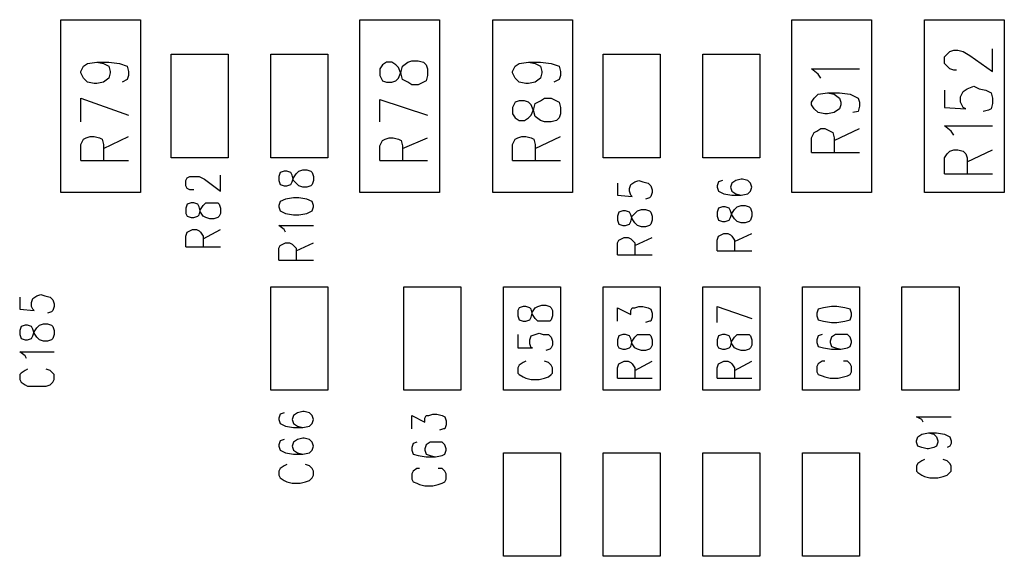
# Model space of a CAD drawing. Extents: x 11.9 to 28.1, y 10.8 to 21.2.
# Tile 19 of 44: x 21.536 to 22.277, y 15.056 to 15.46. Entities that reach past the tile are written whole.
import ezdxf

# ---------------------------------------------------------------- set-up
doc = ezdxf.new("R2010")
doc.units = 0
doc.header["$MEASUREMENT"] = 0
doc.layers.add('LAYNR1', color=2, linetype='Continuous')

msp = doc.modelspace()

# ---------------------------------------------------------------- linework, layer by layer
at = {"layer": 'LAYNR1'}
for points in [[(21.567, 15.33), (21.567, 15.46)], [(21.567, 15.46), (21.627, 15.46)], [(21.627, 15.46), (21.627, 15.33)], [(21.792, 15.33), (21.792, 15.46)], [(21.792, 15.46), (21.852, 15.46)], [(21.852, 15.46), (21.852, 15.33)], [(21.892, 15.33), (21.892, 15.46)], [(21.892, 15.46), (21.952, 15.46)], [(21.952, 15.46), (21.952, 15.33)], [(22.117, 15.33), (22.117, 15.46)], [(22.117, 15.46), (22.177, 15.46)], [(22.177, 15.46), (22.177, 15.33)], [(22.217, 15.33), (22.217, 15.46)], [(22.217, 15.46), (22.277, 15.46)], [(22.277, 15.46), (22.277, 15.33)], [(22.241, 15.422), (22.239, 15.422), (22.236, 15.423), (22.234, 15.425), (22.232, 15.427), (22.232, 15.432), (22.234, 15.434), (22.236, 15.436), (22.239, 15.437), (22.242, 15.437), (22.246, 15.436), (22.251, 15.433), (22.268, 15.421), (22.268, 15.438)], [(21.594, 15.428), (21.599, 15.427), (21.603, 15.425), (21.604, 15.421), (21.604, 15.42), (21.603, 15.416), (21.599, 15.413), (21.594, 15.412), (21.592, 15.412), (21.587, 15.413), (21.584, 15.416), (21.582, 15.42), (21.582, 15.421), (21.584, 15.425), (21.587, 15.427), (21.594, 15.428), (21.603, 15.428), (21.611, 15.427), (21.617, 15.425), (21.618, 15.421), (21.618, 15.418), (21.617, 15.415), (21.613, 15.413)], [(21.65, 15.356), (21.65, 15.434)], [(21.65, 15.434), (21.693, 15.434)], [(21.693, 15.434), (21.693, 15.356)], [(21.725, 15.356), (21.725, 15.434)], [(21.725, 15.434), (21.768, 15.434)], [(21.768, 15.434), (21.768, 15.356)], [(21.812, 15.428), (21.809, 15.426)], [(21.816, 15.428), (21.812, 15.428)], [(21.819, 15.426), (21.816, 15.428)], [(21.824, 15.425), (21.828, 15.428)], [(21.828, 15.428), (21.831, 15.429)], [(21.831, 15.429), (21.836, 15.429)], [(21.836, 15.429), (21.84, 15.428)], [(21.84, 15.428), (21.842, 15.426)], [(21.919, 15.428), (21.924, 15.427), (21.928, 15.425), (21.929, 15.421), (21.929, 15.42), (21.928, 15.416), (21.924, 15.413), (21.919, 15.412), (21.917, 15.412), (21.912, 15.413), (21.909, 15.416), (21.907, 15.42), (21.907, 15.421), (21.909, 15.425), (21.912, 15.427), (21.919, 15.428), (21.928, 15.428), (21.936, 15.427), (21.942, 15.425), (21.943, 15.421), (21.943, 15.418), (21.942, 15.415), (21.938, 15.413)], [(21.975, 15.356), (21.975, 15.434)], [(21.975, 15.434), (22.018, 15.434)], [(22.018, 15.434), (22.018, 15.356)], [(22.05, 15.356), (22.05, 15.434)], [(22.05, 15.434), (22.093, 15.434)], [(22.093, 15.434), (22.093, 15.356)], [(21.809, 15.426), (21.807, 15.423)], [(21.807, 15.423), (21.807, 15.418)], [(21.821, 15.424), (21.819, 15.426)], [(21.823, 15.419), (21.821, 15.424)], [(21.821, 15.416), (21.823, 15.421)], [(21.823, 15.421), (21.824, 15.425)], [(21.842, 15.426), (21.843, 15.423)], [(21.843, 15.423), (21.843, 15.418)], [(22.137, 15.419), (22.132, 15.423)], [(22.132, 15.423), (22.168, 15.423)], [(21.807, 15.418), (21.809, 15.414)], [(21.809, 15.414), (21.812, 15.413)], [(21.812, 15.413), (21.816, 15.413)], [(21.816, 15.413), (21.819, 15.414)], [(21.819, 15.414), (21.821, 15.416)], [(21.824, 15.415), (21.823, 15.419)], [(21.828, 15.413), (21.824, 15.415)], [(21.831, 15.411), (21.828, 15.413)], [(21.84, 15.413), (21.836, 15.411)], [(21.842, 15.414), (21.84, 15.413)], [(21.843, 15.418), (21.842, 15.414)], [(22.139, 15.416), (22.137, 15.419)], [(21.836, 15.411), (21.831, 15.411)], [(22.232, 15.407), (22.232, 15.394), (22.248, 15.393), (22.246, 15.394), (22.244, 15.398), (22.244, 15.402), (22.246, 15.406), (22.249, 15.408), (22.254, 15.41), (22.258, 15.408), (22.263, 15.407), (22.267, 15.405), (22.268, 15.401), (22.268, 15.397), (22.267, 15.393), (22.265, 15.392), (22.261, 15.391)], [(21.582, 15.401), (21.618, 15.388)], [(21.582, 15.383), (21.582, 15.401)], [(21.807, 15.4), (21.843, 15.388)], [(21.807, 15.383), (21.807, 15.4)], [(22.132, 15.398), (22.134, 15.401)], [(22.132, 15.396), (22.132, 15.398)], [(22.134, 15.401), (22.137, 15.404)], [(22.137, 15.404), (22.144, 15.405)], [(22.144, 15.405), (22.149, 15.404)], [(22.144, 15.405), (22.153, 15.405)], [(22.149, 15.404), (22.153, 15.401)], [(22.153, 15.405), (22.161, 15.404)], [(22.153, 15.401), (22.154, 15.398)], [(22.154, 15.398), (22.154, 15.396)], [(22.161, 15.404), (22.167, 15.401)], [(22.167, 15.401), (22.168, 15.398)], [(22.168, 15.398), (22.168, 15.395)], [(22.134, 15.393), (22.132, 15.396)], [(22.137, 15.39), (22.134, 15.393)], [(22.153, 15.393), (22.149, 15.39)], [(22.154, 15.396), (22.153, 15.393)], [(22.167, 15.391), (22.163, 15.39)], [(22.168, 15.395), (22.167, 15.391)], [(22.142, 15.389), (22.137, 15.39)], [(22.144, 15.389), (22.142, 15.389)], [(22.149, 15.39), (22.144, 15.389)], [(22.134, 15.375), (22.136, 15.376)], [(22.136, 15.376), (22.139, 15.378)], [(22.139, 15.378), (22.142, 15.378)], [(22.142, 15.378), (22.146, 15.376)], [(22.146, 15.376), (22.148, 15.375)], [(22.149, 15.369), (22.168, 15.378)], [(22.239, 15.373), (22.237, 15.376), (22.232, 15.38), (22.268, 15.38)], [(21.582, 15.354), (21.582, 15.366), (21.584, 15.37), (21.586, 15.371), (21.589, 15.372), (21.592, 15.372), (21.596, 15.371), (21.598, 15.37), (21.599, 15.366), (21.599, 15.354)], [(21.599, 15.363), (21.618, 15.372)], [(21.807, 15.365), (21.809, 15.369)], [(21.809, 15.369), (21.811, 15.37)], [(21.811, 15.37), (21.814, 15.371)], [(21.814, 15.371), (21.817, 15.371)], [(21.817, 15.371), (21.821, 15.37)], [(21.821, 15.37), (21.823, 15.369)], [(21.823, 15.369), (21.824, 15.365)], [(21.824, 15.363), (21.843, 15.371)], [(21.907, 15.354), (21.907, 15.366), (21.909, 15.37), (21.911, 15.371), (21.914, 15.372), (21.917, 15.372), (21.921, 15.371), (21.923, 15.37), (21.924, 15.366), (21.924, 15.354)], [(21.924, 15.363), (21.943, 15.372)], [(22.132, 15.371), (22.134, 15.375)], [(22.132, 15.36), (22.132, 15.371)], [(22.148, 15.375), (22.149, 15.371)], [(22.149, 15.371), (22.149, 15.36)], [(21.807, 15.354), (21.807, 15.365)], [(21.824, 15.365), (21.824, 15.354)], [(22.232, 15.344), (22.232, 15.356), (22.234, 15.359), (22.236, 15.361), (22.239, 15.362), (22.242, 15.362), (22.246, 15.361), (22.248, 15.359), (22.249, 15.356), (22.249, 15.344)], [(22.249, 15.353), (22.268, 15.362)], [(21.582, 15.354), (21.618, 15.354)], [(21.693, 15.356), (21.65, 15.356)], [(21.768, 15.356), (21.725, 15.356)], [(21.807, 15.354), (21.843, 15.354)], [(21.907, 15.354), (21.943, 15.354)], [(22.018, 15.356), (21.975, 15.356)], [(22.093, 15.356), (22.05, 15.356)], [(22.132, 15.36), (22.168, 15.36)], [(21.741, 15.338), (21.742, 15.341), (21.744, 15.344), (21.746, 15.346), (21.749, 15.347), (21.752, 15.347), (21.755, 15.346), (21.756, 15.345)], [(21.661, 15.339), (21.662, 15.341)], [(21.661, 15.335), (21.661, 15.339)], [(21.662, 15.341), (21.664, 15.342)], [(21.664, 15.342), (21.666, 15.342)], [(21.666, 15.342), (21.669, 15.342)], [(21.669, 15.342), (21.671, 15.342)], [(21.671, 15.342), (21.675, 15.34)], [(21.675, 15.34), (21.687, 15.331)], [(21.687, 15.331), (21.687, 15.343)], [(21.732, 15.345), (21.731, 15.342)], [(21.731, 15.342), (21.731, 15.339)], [(21.731, 15.339), (21.732, 15.336)], [(21.735, 15.346), (21.732, 15.345)], [(21.737, 15.346), (21.735, 15.346)], [(21.74, 15.345), (21.737, 15.346)], [(21.741, 15.343), (21.74, 15.345)], [(21.746, 15.335), (21.744, 15.337), (21.742, 15.339), (21.741, 15.343)], [(21.756, 15.345), (21.757, 15.342), (21.757, 15.339), (21.756, 15.336), (21.755, 15.335)], [(21.999, 15.338), (22.002, 15.339)], [(22.002, 15.339), (22.005, 15.338)], [(22.065, 15.339), (22.062, 15.338)], [(22.075, 15.339), (22.072, 15.337)], [(22.079, 15.34), (22.075, 15.339)], [(22.08, 15.34), (22.079, 15.34)], [(22.084, 15.339), (22.08, 15.34)], [(22.086, 15.337), (22.084, 15.339)], [(22.232, 15.344), (22.268, 15.344)], [(21.662, 15.333), (21.661, 15.335)], [(21.664, 15.332), (21.662, 15.333)], [(21.666, 15.332), (21.664, 15.332)], [(21.667, 15.332), (21.666, 15.332)], [(21.732, 15.336), (21.735, 15.335)], [(21.735, 15.335), (21.737, 15.335)], [(21.737, 15.335), (21.74, 15.336)], [(21.74, 15.336), (21.741, 15.338)], [(21.755, 15.335), (21.752, 15.334), (21.749, 15.334), (21.746, 15.335)], [(21.986, 15.337), (21.986, 15.328)], [(21.995, 15.333), (21.996, 15.336)], [(21.995, 15.331), (21.995, 15.333)], [(21.996, 15.336), (21.999, 15.338)], [(22.005, 15.338), (22.009, 15.337)], [(22.009, 15.337), (22.011, 15.335)], [(22.011, 15.335), (22.012, 15.332)], [(22.012, 15.332), (22.012, 15.33)], [(22.062, 15.338), (22.061, 15.335)], [(22.061, 15.335), (22.061, 15.334)], [(22.061, 15.334), (22.062, 15.331)], [(22.072, 15.337), (22.071, 15.334)], [(22.071, 15.334), (22.071, 15.334)], [(22.071, 15.334), (22.072, 15.331)], [(22.087, 15.334), (22.086, 15.337)], [(22.086, 15.331), (22.087, 15.334)], [(22.087, 15.334), (22.087, 15.334)], [(21.627, 15.33), (21.567, 15.33)], [(21.736, 15.325), (21.732, 15.323)], [(21.752, 15.325), (21.746, 15.326), (21.742, 15.326), (21.736, 15.325)], [(21.736, 15.314), (21.742, 15.313), (21.746, 15.313), (21.752, 15.314), (21.756, 15.316), (21.757, 15.319), (21.757, 15.32), (21.756, 15.323), (21.752, 15.325)], [(21.852, 15.33), (21.792, 15.33)], [(21.952, 15.33), (21.892, 15.33)], [(21.986, 15.328), (21.997, 15.327)], [(21.996, 15.328), (21.995, 15.331)], [(21.997, 15.327), (21.996, 15.328)], [(22.01, 15.326), (22.007, 15.325)], [(22.011, 15.327), (22.01, 15.326)], [(22.012, 15.33), (22.011, 15.327)], [(22.062, 15.331), (22.066, 15.329)], [(22.066, 15.329), (22.072, 15.328)], [(22.072, 15.331), (22.075, 15.329)], [(22.072, 15.328), (22.079, 15.328)], [(22.075, 15.329), (22.079, 15.328)], [(22.079, 15.328), (22.084, 15.329)], [(22.084, 15.329), (22.086, 15.331)], [(22.177, 15.33), (22.117, 15.33)], [(22.277, 15.33), (22.217, 15.33)], [(21.662, 15.321), (21.661, 15.318)], [(21.661, 15.318), (21.661, 15.314)], [(21.665, 15.322), (21.662, 15.321)], [(21.667, 15.322), (21.665, 15.322)], [(21.67, 15.321), (21.667, 15.322)], [(21.671, 15.319), (21.67, 15.321)], [(21.672, 15.315), (21.671, 15.319)], [(21.671, 15.313), (21.672, 15.317)], [(21.672, 15.317), (21.674, 15.32)], [(21.674, 15.32), (21.676, 15.322)], [(21.676, 15.322), (21.679, 15.322)], [(21.679, 15.322), (21.682, 15.322)], [(21.682, 15.322), (21.685, 15.322)], [(21.685, 15.322), (21.686, 15.321)], [(21.686, 15.321), (21.687, 15.318)], [(21.687, 15.318), (21.687, 15.314)], [(21.732, 15.323), (21.731, 15.32)], [(21.731, 15.32), (21.731, 15.319)], [(21.731, 15.319), (21.732, 15.316)], [(22.001, 15.316), (22.004, 15.317)], [(22.004, 15.317), (22.007, 15.317)], [(22.007, 15.317), (22.01, 15.316)], [(22.062, 15.318), (22.061, 15.315)], [(22.065, 15.319), (22.062, 15.318)], [(22.067, 15.319), (22.065, 15.319)], [(22.07, 15.318), (22.067, 15.319)], [(22.071, 15.316), (22.07, 15.318)], [(22.072, 15.314), (22.074, 15.317)], [(22.074, 15.317), (22.076, 15.319)], [(22.076, 15.319), (22.079, 15.32)], [(22.079, 15.32), (22.082, 15.32)], [(22.082, 15.32), (22.085, 15.319)], [(22.085, 15.319), (22.086, 15.318)], [(22.086, 15.318), (22.087, 15.315)], [(21.661, 15.314), (21.662, 15.312)], [(21.662, 15.312), (21.665, 15.311)], [(21.665, 15.311), (21.667, 15.311)], [(21.667, 15.311), (21.67, 15.312)], [(21.67, 15.312), (21.671, 15.313)], [(21.674, 15.312), (21.672, 15.315)], [(21.676, 15.311), (21.674, 15.312)], [(21.679, 15.31), (21.676, 15.311)], [(21.682, 15.31), (21.679, 15.31)], [(21.685, 15.311), (21.682, 15.31)], [(21.686, 15.312), (21.685, 15.311)], [(21.687, 15.314), (21.686, 15.312)], [(21.732, 15.316), (21.736, 15.314)], [(21.987, 15.315), (21.986, 15.312)], [(21.986, 15.312), (21.986, 15.309)], [(21.99, 15.316), (21.987, 15.315)], [(21.992, 15.316), (21.99, 15.316)], [(21.995, 15.315), (21.992, 15.316)], [(21.996, 15.313), (21.995, 15.315)], [(21.997, 15.31), (21.996, 15.313)], [(21.996, 15.308), (21.997, 15.312)], [(21.997, 15.312), (21.999, 15.314)], [(21.999, 15.307), (21.997, 15.31)], [(21.999, 15.314), (22.001, 15.316)], [(22.01, 15.316), (22.011, 15.315)], [(22.011, 15.315), (22.012, 15.312)], [(22.012, 15.312), (22.012, 15.309)], [(22.061, 15.315), (22.061, 15.312)], [(22.061, 15.312), (22.062, 15.309)], [(22.07, 15.309), (22.071, 15.311)], [(22.072, 15.313), (22.071, 15.316)], [(22.071, 15.311), (22.072, 15.314)], [(22.074, 15.31), (22.072, 15.313)], [(22.076, 15.308), (22.074, 15.31)], [(22.087, 15.312), (22.086, 15.309)], [(22.087, 15.315), (22.087, 15.312)], [(21.664, 15.301), (21.666, 15.302)], [(21.666, 15.302), (21.669, 15.302)], [(21.669, 15.302), (21.671, 15.301)], [(21.674, 15.295), (21.687, 15.302)], [(21.735, 15.302), (21.731, 15.305)], [(21.731, 15.305), (21.757, 15.305)], [(21.736, 15.3), (21.735, 15.302)], [(21.986, 15.309), (21.987, 15.306)], [(21.987, 15.306), (21.99, 15.305)], [(21.99, 15.305), (21.992, 15.305)], [(21.992, 15.305), (21.995, 15.306)], [(21.995, 15.306), (21.996, 15.308)], [(22.001, 15.305), (21.999, 15.307)], [(22.004, 15.304), (22.001, 15.305)], [(22.007, 15.304), (22.004, 15.304)], [(22.01, 15.305), (22.007, 15.304)], [(22.011, 15.306), (22.01, 15.305)], [(22.012, 15.309), (22.011, 15.306)], [(22.062, 15.309), (22.065, 15.308)], [(22.065, 15.308), (22.067, 15.308)], [(22.067, 15.308), (22.07, 15.309)], [(22.079, 15.307), (22.076, 15.308)], [(22.082, 15.307), (22.079, 15.307)], [(22.085, 15.308), (22.082, 15.307)], [(22.086, 15.309), (22.085, 15.308)], [(21.661, 15.297), (21.662, 15.3)], [(21.661, 15.289), (21.661, 15.297)], [(21.662, 15.3), (21.664, 15.301)], [(21.671, 15.301), (21.672, 15.3)], [(21.672, 15.3), (21.674, 15.297)], [(21.674, 15.297), (21.674, 15.289)], [(21.987, 15.294), (21.989, 15.295)], [(21.989, 15.295), (21.991, 15.296)], [(21.991, 15.296), (21.994, 15.296)], [(21.994, 15.296), (21.996, 15.295)], [(21.996, 15.295), (21.997, 15.294)], [(21.999, 15.29), (22.012, 15.296)], [(22.061, 15.294), (22.062, 15.297)], [(22.062, 15.297), (22.064, 15.298)], [(22.064, 15.298), (22.066, 15.299)], [(22.066, 15.299), (22.069, 15.299)], [(22.069, 15.299), (22.071, 15.298)], [(22.071, 15.298), (22.072, 15.297)], [(22.072, 15.297), (22.074, 15.294)], [(22.074, 15.293), (22.087, 15.299)], [(21.661, 15.289), (21.687, 15.289)], [(21.731, 15.288), (21.732, 15.29)], [(21.731, 15.279), (21.731, 15.288)], [(21.732, 15.29), (21.734, 15.291)], [(21.734, 15.291), (21.736, 15.292)], [(21.736, 15.292), (21.739, 15.292)], [(21.739, 15.292), (21.741, 15.291)], [(21.741, 15.291), (21.742, 15.29), (21.744, 15.288), (21.744, 15.279)], [(21.744, 15.286), (21.757, 15.292)], [(21.986, 15.292), (21.987, 15.294)], [(21.986, 15.283), (21.986, 15.292)], [(21.997, 15.294), (21.999, 15.292)], [(21.999, 15.292), (21.999, 15.283)], [(22.061, 15.286), (22.061, 15.294)], [(22.074, 15.294), (22.074, 15.286)], [(21.986, 15.283), (22.012, 15.283)], [(22.061, 15.286), (22.087, 15.286)], [(21.731, 15.279), (21.757, 15.279)], [(21.725, 15.181), (21.725, 15.259)], [(21.725, 15.259), (21.768, 15.259)], [(21.768, 15.259), (21.768, 15.181)], [(21.825, 15.181), (21.825, 15.259)], [(21.825, 15.259), (21.868, 15.259)], [(21.868, 15.259), (21.868, 15.181)], [(21.9, 15.181), (21.9, 15.259)], [(21.9, 15.259), (21.943, 15.259)], [(21.943, 15.259), (21.943, 15.181)], [(21.975, 15.181), (21.975, 15.259)], [(21.975, 15.259), (22.018, 15.259)], [(22.018, 15.259), (22.018, 15.181)], [(22.05, 15.181), (22.05, 15.259)], [(22.05, 15.259), (22.093, 15.259)], [(22.093, 15.259), (22.093, 15.181)], [(22.125, 15.181), (22.125, 15.259)], [(22.125, 15.259), (22.168, 15.259)], [(22.168, 15.259), (22.168, 15.181)], [(22.2, 15.181), (22.2, 15.259)], [(22.2, 15.259), (22.243, 15.259)], [(22.243, 15.259), (22.243, 15.181)], [(21.536, 15.251), (21.536, 15.242)], [(21.545, 15.247), (21.546, 15.25)], [(21.546, 15.25), (21.549, 15.252)], [(21.549, 15.252), (21.552, 15.253)], [(21.552, 15.253), (21.555, 15.252)], [(21.555, 15.252), (21.559, 15.251)], [(21.559, 15.251), (21.561, 15.249)], [(21.545, 15.244), (21.545, 15.247)], [(21.546, 15.242), (21.545, 15.244)], [(21.561, 15.249), (21.562, 15.246)], [(21.562, 15.244), (21.561, 15.241)], [(21.562, 15.246), (21.562, 15.244)], [(21.912, 15.243), (21.911, 15.241)], [(21.915, 15.244), (21.912, 15.243)], [(21.917, 15.244), (21.915, 15.244)], [(21.92, 15.243), (21.917, 15.244)], [(21.921, 15.242), (21.92, 15.243)], [(21.922, 15.24), (21.924, 15.243)], [(21.924, 15.243), (21.926, 15.244)], [(21.926, 15.244), (21.929, 15.245)], [(21.929, 15.245), (21.932, 15.245)], [(21.932, 15.245), (21.935, 15.244)], [(21.935, 15.244), (21.936, 15.243)], [(21.936, 15.243), (21.937, 15.241)], [(21.986, 15.233), (21.986, 15.243)], [(21.986, 15.243), (21.996, 15.238)], [(21.996, 15.241), (21.997, 15.243)], [(21.997, 15.243), (21.999, 15.243)], [(21.999, 15.243), (22.002, 15.244)], [(22.002, 15.244), (22.005, 15.244)], [(22.005, 15.244), (22.009, 15.243)], [(22.009, 15.243), (22.011, 15.242)], [(22.061, 15.244), (22.087, 15.235)], [(22.061, 15.232), (22.061, 15.244)], [(22.141, 15.243), (22.137, 15.242)], [(22.147, 15.244), (22.141, 15.243)], [(22.151, 15.244), (22.147, 15.244)], [(22.157, 15.243), (22.151, 15.244)], [(22.161, 15.242), (22.157, 15.243)], [(21.536, 15.242), (21.547, 15.241)], [(21.547, 15.241), (21.546, 15.242)], [(21.56, 15.24), (21.557, 15.239)], [(21.561, 15.241), (21.56, 15.24)], [(21.911, 15.241), (21.911, 15.237)], [(21.911, 15.237), (21.912, 15.234)], [(21.92, 15.234), (21.921, 15.236)], [(21.922, 15.238), (21.921, 15.242)], [(21.921, 15.236), (21.922, 15.24)], [(21.924, 15.235), (21.922, 15.238)], [(21.926, 15.233), (21.924, 15.235)], [(21.937, 15.237), (21.936, 15.234)], [(21.937, 15.241), (21.937, 15.237)], [(21.996, 15.238), (21.996, 15.241)], [(22.011, 15.242), (22.012, 15.239)], [(22.012, 15.236), (22.011, 15.233)], [(22.012, 15.239), (22.012, 15.236)], [(22.137, 15.242), (22.136, 15.239)], [(22.136, 15.239), (22.136, 15.237)], [(22.136, 15.237), (22.137, 15.234)], [(22.162, 15.239), (22.161, 15.242)], [(22.161, 15.234), (22.162, 15.237)], [(22.162, 15.237), (22.162, 15.239)], [(21.537, 15.229), (21.536, 15.226)], [(21.54, 15.23), (21.537, 15.229)], [(21.542, 15.23), (21.54, 15.23)], [(21.545, 15.229), (21.542, 15.23)], [(21.546, 15.227), (21.545, 15.229)], [(21.547, 15.225), (21.549, 15.228)], [(21.549, 15.228), (21.551, 15.23)], [(21.551, 15.23), (21.554, 15.231)], [(21.554, 15.231), (21.557, 15.231)], [(21.557, 15.231), (21.56, 15.23)], [(21.56, 15.23), (21.561, 15.229)], [(21.561, 15.229), (21.562, 15.226)], [(21.912, 15.234), (21.915, 15.233)], [(21.915, 15.233), (21.917, 15.233)], [(21.917, 15.233), (21.92, 15.234)], [(21.929, 15.233), (21.926, 15.233)], [(21.932, 15.233), (21.929, 15.233)], [(21.935, 15.233), (21.932, 15.233)], [(21.936, 15.234), (21.935, 15.233)], [(22.01, 15.233), (22.007, 15.232)], [(22.011, 15.233), (22.01, 15.233)], [(22.137, 15.234), (22.141, 15.233)], [(22.141, 15.233), (22.147, 15.232)], [(22.147, 15.232), (22.151, 15.232)], [(22.151, 15.232), (22.157, 15.233)], [(22.157, 15.233), (22.161, 15.234)], [(21.536, 15.226), (21.536, 15.223)], [(21.536, 15.223), (21.537, 15.22)], [(21.545, 15.22), (21.546, 15.222)], [(21.547, 15.224), (21.546, 15.227)], [(21.546, 15.222), (21.547, 15.225)], [(21.549, 15.221), (21.547, 15.224)], [(21.551, 15.219), (21.549, 15.221)], [(21.562, 15.223), (21.561, 15.22)], [(21.562, 15.226), (21.562, 15.223)], [(21.911, 15.223), (21.911, 15.213)], [(21.92, 15.219), (21.921, 15.222)], [(21.921, 15.222), (21.924, 15.223)], [(21.924, 15.223), (21.927, 15.224)], [(21.927, 15.224), (21.93, 15.223)], [(21.93, 15.223), (21.934, 15.223)], [(21.934, 15.223), (21.936, 15.221)], [(21.936, 15.221), (21.937, 15.218)], [(21.987, 15.222), (21.986, 15.219)], [(21.99, 15.223), (21.987, 15.222)], [(21.992, 15.223), (21.99, 15.223)], [(21.995, 15.222), (21.992, 15.223)], [(21.996, 15.22), (21.995, 15.222)], [(21.997, 15.218), (21.999, 15.221)], [(21.999, 15.221), (22.001, 15.223)], [(22.001, 15.223), (22.004, 15.223)], [(22.004, 15.223), (22.007, 15.223)], [(22.007, 15.223), (22.01, 15.223)], [(22.01, 15.223), (22.011, 15.222)], [(22.011, 15.222), (22.012, 15.219)], [(22.062, 15.222), (22.061, 15.219)], [(22.065, 15.223), (22.062, 15.222)], [(22.067, 15.223), (22.065, 15.223)], [(22.07, 15.222), (22.067, 15.223)], [(22.071, 15.22), (22.07, 15.222)], [(22.072, 15.218), (22.074, 15.221)], [(22.074, 15.221), (22.076, 15.223)], [(22.076, 15.223), (22.079, 15.223)], [(22.079, 15.223), (22.082, 15.223)], [(22.082, 15.223), (22.085, 15.223)], [(22.085, 15.223), (22.086, 15.222)], [(22.086, 15.222), (22.087, 15.219)], [(22.137, 15.222), (22.136, 15.219)], [(22.14, 15.223), (22.137, 15.222)], [(22.147, 15.221), (22.146, 15.218)], [(22.15, 15.223), (22.147, 15.221)], [(22.154, 15.223), (22.15, 15.223)], [(22.155, 15.223), (22.154, 15.223)], [(22.159, 15.223), (22.155, 15.223)], [(22.161, 15.221), (22.159, 15.223)], [(22.162, 15.218), (22.161, 15.221)], [(21.537, 15.22), (21.54, 15.219)], [(21.54, 15.219), (21.542, 15.219)], [(21.542, 15.219), (21.545, 15.22)], [(21.554, 15.218), (21.551, 15.219)], [(21.557, 15.218), (21.554, 15.218)], [(21.56, 15.219), (21.557, 15.218)], [(21.561, 15.22), (21.56, 15.219)], [(21.911, 15.213), (21.922, 15.213)], [(21.92, 15.216), (21.92, 15.219)], [(21.921, 15.213), (21.92, 15.216)], [(21.922, 15.213), (21.921, 15.213)], [(21.936, 15.213), (21.935, 15.212)], [(21.937, 15.215), (21.936, 15.213)], [(21.937, 15.218), (21.937, 15.215)], [(21.986, 15.219), (21.986, 15.215)], [(21.986, 15.215), (21.987, 15.213)], [(21.987, 15.213), (21.99, 15.212)], [(21.992, 15.212), (21.995, 15.213)], [(21.995, 15.213), (21.996, 15.214)], [(21.997, 15.216), (21.996, 15.22)], [(21.996, 15.214), (21.997, 15.218)], [(21.999, 15.213), (21.997, 15.216)], [(22.001, 15.212), (21.999, 15.213)], [(22.011, 15.213), (22.01, 15.212)], [(22.012, 15.215), (22.011, 15.213)], [(22.012, 15.219), (22.012, 15.215)], [(22.061, 15.219), (22.061, 15.215)], [(22.061, 15.215), (22.062, 15.213)], [(22.062, 15.213), (22.065, 15.212)], [(22.067, 15.212), (22.07, 15.213)], [(22.07, 15.213), (22.071, 15.214)], [(22.072, 15.216), (22.071, 15.22)], [(22.071, 15.214), (22.072, 15.218)], [(22.074, 15.213), (22.072, 15.216)], [(22.076, 15.212), (22.074, 15.213)], [(22.086, 15.213), (22.085, 15.212)], [(22.087, 15.215), (22.086, 15.213)], [(22.087, 15.219), (22.087, 15.215)], [(22.136, 15.219), (22.136, 15.217)], [(22.136, 15.217), (22.137, 15.214)], [(22.137, 15.214), (22.141, 15.213)], [(22.141, 15.213), (22.147, 15.212)], [(22.146, 15.218), (22.146, 15.217)], [(22.146, 15.217), (22.147, 15.214)], [(22.147, 15.214), (22.15, 15.213)], [(22.15, 15.213), (22.154, 15.212)], [(22.154, 15.212), (22.159, 15.213)], [(22.159, 15.213), (22.161, 15.214)], [(22.161, 15.214), (22.162, 15.217)], [(22.162, 15.217), (22.162, 15.218)], [(21.54, 15.207), (21.536, 15.21)], [(21.536, 15.21), (21.562, 15.21)], [(21.541, 15.205), (21.54, 15.207)], [(21.935, 15.212), (21.932, 15.211)], [(21.99, 15.212), (21.992, 15.212)], [(22.004, 15.211), (22.001, 15.212)], [(22.007, 15.211), (22.004, 15.211)], [(22.01, 15.212), (22.007, 15.211)], [(22.065, 15.212), (22.067, 15.212)], [(22.079, 15.211), (22.076, 15.212)], [(22.082, 15.211), (22.079, 15.211)], [(22.085, 15.212), (22.082, 15.211)], [(22.147, 15.212), (22.154, 15.212)], [(21.912, 15.2), (21.911, 15.198)], [(21.911, 15.198), (21.911, 15.194)], [(21.915, 15.202), (21.912, 15.2)], [(21.917, 15.203), (21.915, 15.202)], [(21.934, 15.202), (21.931, 15.203)], [(21.936, 15.2), (21.934, 15.202)], [(21.937, 15.198), (21.936, 15.2)], [(21.937, 15.194), (21.937, 15.198)], [(21.986, 15.198), (21.987, 15.201)], [(21.986, 15.19), (21.986, 15.198)], [(21.987, 15.201), (21.989, 15.202)], [(21.989, 15.202), (21.991, 15.203)], [(21.991, 15.203), (21.994, 15.203)], [(21.994, 15.203), (21.996, 15.202)], [(21.996, 15.202), (21.997, 15.201)], [(21.997, 15.201), (21.999, 15.198)], [(21.999, 15.196), (22.012, 15.203)], [(21.999, 15.198), (21.999, 15.19)], [(22.061, 15.198), (22.062, 15.201)], [(22.061, 15.19), (22.061, 15.198)], [(22.062, 15.201), (22.064, 15.202)], [(22.064, 15.202), (22.066, 15.203)], [(22.066, 15.203), (22.069, 15.203)], [(22.069, 15.203), (22.071, 15.202)], [(22.071, 15.202), (22.072, 15.201)], [(22.072, 15.201), (22.074, 15.198)], [(22.074, 15.196), (22.087, 15.203)], [(22.074, 15.198), (22.074, 15.19)], [(22.137, 15.201), (22.136, 15.199)], [(22.136, 15.199), (22.136, 15.195)], [(22.14, 15.203), (22.137, 15.201)], [(22.142, 15.203), (22.14, 15.203)], [(22.159, 15.203), (22.156, 15.203)], [(22.161, 15.201), (22.159, 15.203)], [(22.162, 15.199), (22.161, 15.201)], [(22.162, 15.195), (22.162, 15.199)], [(21.537, 15.194), (21.536, 15.193)], [(21.536, 15.193), (21.536, 15.189)], [(21.54, 15.196), (21.537, 15.194)], [(21.542, 15.197), (21.54, 15.196)], [(21.559, 15.196), (21.556, 15.197)], [(21.561, 15.194), (21.559, 15.196)], [(21.562, 15.193), (21.561, 15.194)], [(21.562, 15.189), (21.562, 15.193)], [(21.911, 15.194), (21.912, 15.193)], [(21.912, 15.193), (21.915, 15.191)], [(21.915, 15.191), (21.917, 15.19)], [(21.931, 15.19), (21.934, 15.191)], [(21.934, 15.191), (21.936, 15.193)], [(21.936, 15.193), (21.937, 15.194)], [(22.136, 15.195), (22.137, 15.193)], [(22.137, 15.193), (22.14, 15.192)], [(22.14, 15.192), (22.142, 15.191)], [(22.142, 15.191), (22.146, 15.19)], [(22.152, 15.19), (22.156, 15.191)], [(22.156, 15.191), (22.159, 15.192)], [(22.159, 15.192), (22.161, 15.193)], [(22.161, 15.193), (22.162, 15.195)], [(21.536, 15.189), (21.537, 15.187)], [(21.537, 15.187), (21.54, 15.185)], [(21.54, 15.185), (21.542, 15.184)], [(21.542, 15.184), (21.546, 15.184)], [(21.546, 15.184), (21.552, 15.184)], [(21.552, 15.184), (21.556, 15.184)], [(21.556, 15.184), (21.559, 15.185)], [(21.559, 15.185), (21.561, 15.187)], [(21.561, 15.187), (21.562, 15.189)], [(21.917, 15.19), (21.921, 15.189)], [(21.921, 15.189), (21.927, 15.189)], [(21.927, 15.189), (21.931, 15.19)], [(21.986, 15.19), (22.012, 15.19)], [(22.061, 15.19), (22.087, 15.19)], [(22.146, 15.19), (22.152, 15.19)], [(21.768, 15.181), (21.725, 15.181)], [(21.868, 15.181), (21.825, 15.181)], [(21.943, 15.181), (21.9, 15.181)], [(22.018, 15.181), (21.975, 15.181)], [(22.093, 15.181), (22.05, 15.181)], [(22.168, 15.181), (22.125, 15.181)], [(22.243, 15.181), (22.2, 15.181)], [(21.732, 15.163), (21.731, 15.16)], [(21.735, 15.164), (21.732, 15.163)], [(21.736, 15.154), (21.742, 15.153), (21.749, 15.153), (21.754, 15.154), (21.756, 15.156), (21.757, 15.159), (21.757, 15.159), (21.756, 15.162), (21.754, 15.164), (21.75, 15.165)], [(21.749, 15.165), (21.745, 15.164), (21.742, 15.162), (21.741, 15.159)], [(21.75, 15.165), (21.749, 15.165)], [(21.831, 15.152), (21.831, 15.162)], [(21.831, 15.162), (21.841, 15.157)], [(21.841, 15.16), (21.842, 15.162), (21.844, 15.162), (21.847, 15.163), (21.85, 15.163), (21.854, 15.162), (21.856, 15.161), (21.857, 15.158), (21.857, 15.155), (21.856, 15.152), (21.855, 15.152), (21.852, 15.151)], [(22.215, 15.159), (22.211, 15.161)], [(22.211, 15.161), (22.237, 15.161)], [(21.731, 15.16), (21.731, 15.159)], [(21.731, 15.159), (21.732, 15.156)], [(21.732, 15.156), (21.736, 15.154)], [(21.741, 15.159), (21.741, 15.159)], [(21.741, 15.159), (21.742, 15.156), (21.745, 15.154), (21.749, 15.153)], [(21.841, 15.157), (21.841, 15.16)], [(22.216, 15.157), (22.215, 15.159)], [(22.212, 15.146), (22.215, 15.148)], [(22.215, 15.148), (22.22, 15.149)], [(22.22, 15.149), (22.224, 15.148)], [(22.22, 15.149), (22.226, 15.149)], [(22.224, 15.148), (22.226, 15.146)], [(22.226, 15.149), (22.232, 15.148)], [(22.232, 15.148), (22.236, 15.146)], [(21.732, 15.143), (21.731, 15.14)], [(21.731, 15.14), (21.731, 15.139)], [(21.731, 15.139), (21.732, 15.136)], [(21.735, 15.144), (21.732, 15.143)], [(21.736, 15.134), (21.742, 15.133), (21.749, 15.133), (21.754, 15.134), (21.756, 15.136), (21.757, 15.139), (21.757, 15.139), (21.756, 15.142), (21.754, 15.144), (21.75, 15.145)], [(21.749, 15.145), (21.745, 15.144), (21.742, 15.142), (21.741, 15.139)], [(21.741, 15.139), (21.741, 15.139)], [(21.741, 15.139), (21.742, 15.136), (21.745, 15.134), (21.749, 15.133)], [(21.75, 15.145), (21.749, 15.145)], [(21.832, 15.141), (21.831, 15.138)], [(21.835, 15.142), (21.832, 15.141)], [(21.836, 15.132), (21.842, 15.131), (21.849, 15.131), (21.854, 15.132), (21.856, 15.133), (21.857, 15.136), (21.857, 15.137), (21.856, 15.14), (21.854, 15.142), (21.85, 15.142), (21.849, 15.142), (21.845, 15.142), (21.842, 15.14), (21.841, 15.137)], [(22.211, 15.143), (22.212, 15.146)], [(22.211, 15.142), (22.211, 15.143)], [(22.212, 15.139), (22.211, 15.142)], [(22.215, 15.138), (22.212, 15.139)], [(22.226, 15.139), (22.224, 15.138)], [(22.226, 15.146), (22.227, 15.143)], [(22.227, 15.142), (22.226, 15.139)], [(22.227, 15.143), (22.227, 15.142)], [(22.236, 15.139), (22.234, 15.138)], [(22.236, 15.146), (22.237, 15.143)], [(22.237, 15.141), (22.236, 15.139)], [(22.237, 15.143), (22.237, 15.141)], [(21.732, 15.136), (21.736, 15.134)], [(21.831, 15.138), (21.831, 15.136)], [(21.831, 15.136), (21.832, 15.133)], [(21.832, 15.133), (21.836, 15.132)], [(21.841, 15.137), (21.841, 15.136)], [(21.841, 15.136), (21.842, 15.133), (21.845, 15.132), (21.849, 15.131)], [(21.9, 15.056), (21.9, 15.134)], [(21.9, 15.134), (21.943, 15.134)], [(21.943, 15.134), (21.943, 15.056)], [(21.975, 15.056), (21.975, 15.134)], [(21.975, 15.134), (22.018, 15.134)], [(22.018, 15.134), (22.018, 15.056)], [(22.05, 15.056), (22.05, 15.134)], [(22.05, 15.134), (22.093, 15.134)], [(22.093, 15.134), (22.093, 15.056)], [(22.125, 15.056), (22.125, 15.134)], [(22.125, 15.134), (22.168, 15.134)], [(22.168, 15.134), (22.168, 15.056)], [(22.219, 15.137), (22.215, 15.138)], [(22.22, 15.137), (22.219, 15.137)], [(22.224, 15.138), (22.22, 15.137)], [(21.735, 15.124), (21.732, 15.122)], [(21.737, 15.125), (21.735, 15.124)], [(21.756, 15.115), (21.757, 15.117), (21.757, 15.12), (21.756, 15.122), (21.754, 15.124), (21.751, 15.125)], [(22.212, 15.126), (22.211, 15.124)], [(22.211, 15.124), (22.211, 15.12)], [(22.215, 15.128), (22.212, 15.126)], [(22.217, 15.129), (22.215, 15.128)], [(22.234, 15.128), (22.231, 15.129)], [(22.236, 15.126), (22.234, 15.128)], [(22.237, 15.124), (22.236, 15.126)], [(22.237, 15.12), (22.237, 15.124)], [(21.732, 15.122), (21.731, 15.12)], [(21.731, 15.12), (21.731, 15.117)], [(21.731, 15.117), (21.732, 15.115)], [(21.832, 15.12), (21.831, 15.118)], [(21.831, 15.118), (21.831, 15.114)], [(21.835, 15.122), (21.832, 15.12)], [(21.837, 15.122), (21.835, 15.122)], [(21.841, 15.109), (21.847, 15.109), (21.851, 15.11), (21.854, 15.111), (21.856, 15.112), (21.857, 15.114), (21.857, 15.118), (21.856, 15.12), (21.854, 15.122), (21.851, 15.122)], [(22.211, 15.12), (22.212, 15.119)], [(22.212, 15.119), (22.215, 15.117)], [(22.215, 15.117), (22.217, 15.116)], [(22.231, 15.116), (22.234, 15.117)], [(22.234, 15.117), (22.236, 15.119)], [(22.236, 15.119), (22.237, 15.12)], [(21.732, 15.115), (21.735, 15.113)], [(21.735, 15.113), (21.737, 15.112)], [(21.737, 15.112), (21.741, 15.111)], [(21.741, 15.111), (21.747, 15.111), (21.751, 15.112), (21.754, 15.113), (21.756, 15.115)], [(21.831, 15.114), (21.832, 15.112)], [(21.832, 15.112), (21.835, 15.111)], [(21.835, 15.111), (21.837, 15.11)], [(21.837, 15.11), (21.841, 15.109)], [(22.217, 15.116), (22.221, 15.115)], [(22.221, 15.115), (22.227, 15.115)], [(22.227, 15.115), (22.231, 15.116)], [(21.943, 15.056), (21.9, 15.056)], [(22.018, 15.056), (21.975, 15.056)], [(22.093, 15.056), (22.05, 15.056)], [(22.168, 15.056), (22.125, 15.056)]]:
    msp.add_lwpolyline(points, dxfattribs=at)
msp.add_lwpolyline([(21.907, 15.389), (21.909, 15.386), (21.912, 15.384), (21.916, 15.384), (21.919, 15.386), (21.921, 15.388), (21.923, 15.393), (21.924, 15.397), (21.928, 15.399), (21.931, 15.401), (21.936, 15.401), (21.94, 15.399), (21.942, 15.398), (21.943, 15.394), (21.943, 15.389), (21.942, 15.386), (21.94, 15.384), (21.936, 15.383), (21.931, 15.383), (21.928, 15.384), (21.924, 15.387), (21.923, 15.391), (21.921, 15.396), (21.919, 15.398), (21.916, 15.399), (21.912, 15.399), (21.909, 15.398), (21.907, 15.394), (21.907, 15.389)], close=True, dxfattribs=at)

doc.saveas('drawing.dxf')
